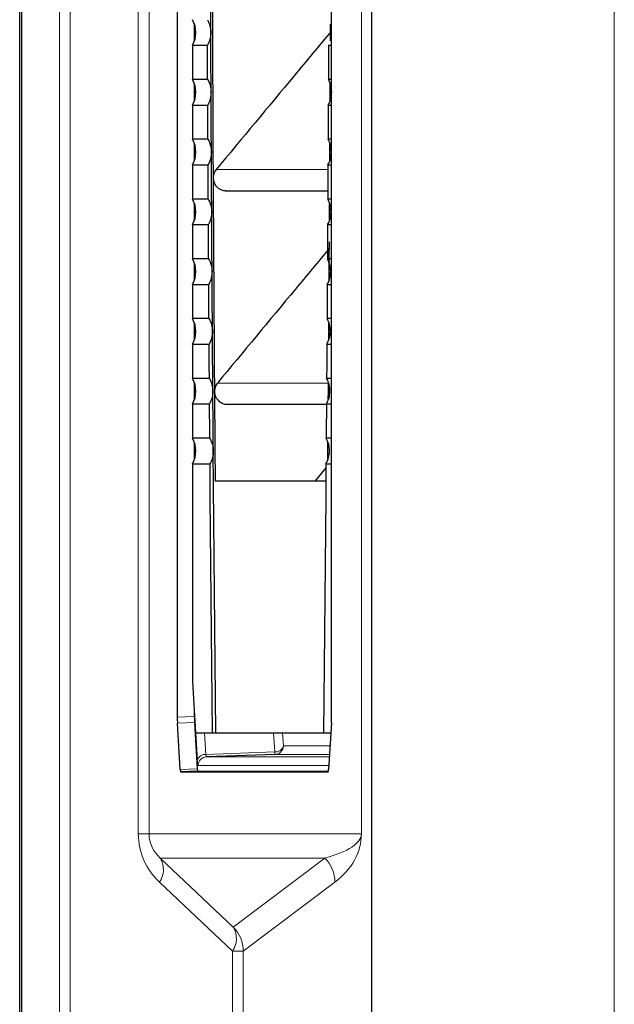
# Model space of a CAD drawing. Header units: millimetres. Extents: x 0 to 4205, y 0 to 2970.
# Tile 27 of 87: x 1046 to 1081, y 1808 to 1865. Entities that reach past the tile are written whole.
import ezdxf

# ---------------------------------------------------------------- set-up
doc = ezdxf.new("R2010")
doc.units = ezdxf.units.MM
doc.header["$LTSCALE"] = 5

msp = doc.modelspace()

# ---------------------------------------------------------------- linework, layer by layer
at = {"color": 8, "linetype": 'Continuous', "lineweight": 18}
for p, q in [((1048.631, 1716.646), (1048.631, 2586.695)), ((1049.266, 2586.695), (1049.266, 1716.646)), ((1081.149, 1716.646), (1081.149, 2151.67)), ((1053.256, 1817.497), (1053.256, 1975.844)), ((1053.888, 1975.844), (1053.888, 1817.497)), ((1066.325, 1817.497), (1066.325, 1975.844)), ((1066.327, 1975.844), (1066.327, 1817.497)), ((1056.558, 1863.965), (1056.558, 1864.876)), ((1056.558, 1860.465), (1056.558, 1861.376)), ((1056.558, 1856.965), (1056.558, 1857.876)), ((1057.81, 1856.389), (1064.366, 1856.389)), ((1056.558, 1853.465), (1056.558, 1854.376)), ((1056.558, 1849.965), (1056.558, 1850.876)), ((1056.558, 1846.465), (1056.558, 1847.376)), ((1056.558, 1842.965), (1056.558, 1843.876)), ((1057.888, 1843.889), (1064.396, 1843.889)), ((1056.558, 1839.465), (1056.558, 1840.376)), ((1055.537, 1824.345), (1056.537, 1824.379)), ((1056.546, 1824.026), (1055.546, 1823.991)), ((1056.716, 1821.806), (1056.618, 1823.42)), ((1057.142, 1823.42), (1057.219, 1822.159)), ((1061.25, 1822.3), (1061.182, 1823.42)), ((1061.707, 1823.42), (1061.754, 1822.653)), ((1057.219, 1822.159), (1061.25, 1822.3)), ((1064.455, 1822.154), (1061.272, 1822.154)), ((1061.754, 1822.653), (1064.485, 1822.653)), ((1064.416, 1821.513), (1056.759, 1821.513)), ((1057.241, 1822.013), (1064.446, 1822.013)), ((1055.711, 1821.282), (1056.712, 1821.317)), ((1053.888, 1817.497), (1053.256, 1817.497)), ((1053.888, 1817.497), (1066.325, 1817.497)), ((1066.327, 1817.497), (1066.325, 1817.497)), ((1064.188, 1816.085), (1054.545, 1816.085)), ((1054.545, 1816.085), (1058.822, 1812.045)), ((1058.822, 1812.045), (1064.188, 1816.085)), ((1058.771, 1810.633), (1054.495, 1814.674)), ((1064.773, 1814.674), (1059.406, 1810.633)), ((1058.771, 1716.646), (1058.771, 1810.633)), ((1059.406, 1810.633), (1058.771, 1810.633)), ((1059.406, 1810.633), (1059.406, 1716.646))]:
    msp.add_line(p, q, dxfattribs=at)
at = {"color": 7, "linetype": 'Continuous', "lineweight": 25}
for p, q in [((1066.938, 1716.646), (1066.938, 2151.67)), ((1055.537, 1924.716), (1055.537, 1824.345)), ((1064.576, 1824.348), (1064.576, 1924.716)), ((1046.303, 1716.646), (1046.303, 1871.836)), ((1046.425, 1716.716), (1046.425, 1871.964)), ((1056.537, 1864.937), (1056.537, 1863.904)), ((1064.511, 1863.925), (1064.515, 1864.91)), ((1056.429, 1863.672), (1056.429, 1861.669)), ((1056.429, 1863.672), (1057.308, 1863.672)), ((1064.402, 1863.672), (1064.576, 1863.672)), ((1057.317, 1861.669), (1056.429, 1861.669)), ((1056.537, 1861.437), (1056.537, 1860.404)), ((1064.576, 1861.669), (1064.393, 1861.669)), ((1056.429, 1860.172), (1056.429, 1858.169)), ((1056.429, 1860.172), (1057.324, 1860.172)), ((1064.386, 1860.172), (1064.576, 1860.172)), ((1057.334, 1858.169), (1056.429, 1858.169)), ((1056.537, 1857.937), (1056.537, 1856.904)), ((1064.576, 1858.169), (1064.376, 1858.169)), ((1056.429, 1856.672), (1056.429, 1854.669)), ((1056.429, 1856.672), (1057.342, 1856.672)), ((1064.368, 1856.672), (1064.576, 1856.672)), ((1058.384, 1855.157), (1064.36, 1855.157)), ((1057.353, 1854.669), (1056.429, 1854.669)), ((1056.537, 1854.437), (1056.537, 1853.404)), ((1064.576, 1854.669), (1064.357, 1854.669)), ((1056.429, 1853.172), (1056.429, 1851.169)), ((1056.429, 1853.172), (1057.362, 1853.172)), ((1064.348, 1853.172), (1064.576, 1853.172)), ((1057.374, 1851.169), (1056.429, 1851.169)), ((1056.537, 1850.937), (1056.537, 1849.904)), ((1064.576, 1851.169), (1064.336, 1851.169)), ((1056.429, 1849.672), (1056.429, 1847.669)), ((1056.429, 1849.672), (1057.383, 1849.672)), ((1064.327, 1849.672), (1064.576, 1849.672)), ((1057.396, 1847.669), (1056.429, 1847.669)), ((1064.576, 1847.669), (1064.314, 1847.669)), ((1056.537, 1847.437), (1056.537, 1846.404)), ((1056.429, 1846.172), (1056.429, 1844.169)), ((1056.429, 1846.172), (1057.406, 1846.172)), ((1064.304, 1846.172), (1064.576, 1846.172)), ((1057.419, 1844.169), (1056.429, 1844.169)), ((1064.576, 1844.169), (1064.29, 1844.169)), ((1056.537, 1843.937), (1056.537, 1842.904)), ((1064.392, 1843.407), (1064.396, 1843.889)), ((1064.389, 1842.932), (1064.392, 1843.407)), ((1056.429, 1842.672), (1056.429, 1840.669)), ((1056.429, 1842.672), (1057.43, 1842.672)), ((1058.462, 1842.657), (1064.28, 1842.657)), ((1064.28, 1842.672), (1064.576, 1842.672)), ((1057.445, 1840.669), (1056.429, 1840.669)), ((1064.576, 1840.669), (1064.265, 1840.669)), ((1056.537, 1840.437), (1056.537, 1839.404)), ((1056.429, 1839.172), (1057.456, 1839.172)), ((1056.429, 1839.172), (1056.429, 1826.42)), ((1064.251, 1838.942), (1063.611, 1838.17)), ((1064.253, 1839.172), (1064.576, 1839.172)), ((1057.756, 1838.17), (1064.246, 1838.17)), ((1056.429, 1826.42), (1056.612, 1823.42)), ((1056.537, 1824.65), (1056.537, 1824.379)), ((1055.711, 1821.282), (1055.546, 1823.991)), ((1056.546, 1824.026), (1056.712, 1821.317)), ((1064.567, 1823.995), (1064.402, 1821.282)), ((1056.612, 1823.42), (1057.596, 1823.42)), ((1057.596, 1823.42), (1057.795, 1823.42)), ((1057.795, 1823.42), (1064.114, 1823.42)), ((1064.114, 1823.42), (1064.532, 1823.42)), ((1061.272, 1822.154), (1057.241, 1822.013)), ((1056.733, 1821.17), (1055.733, 1821.136)), ((1055.733, 1821.136), (1064.38, 1821.136)), ((1056.733, 1821.17), (1064.391, 1821.17))]:
    msp.add_line(p, q, dxfattribs=at)
at = {"color": 7, "linetype": 'Continuous', "lineweight": 25, "flags": 128}
for points in [[(1057.58, 1868.407), (1057.586, 1866.843), (1057.593, 1865.28), (1057.599, 1863.717), (1057.606, 1862.154), (1057.614, 1860.591), (1057.622, 1859.029), (1057.63, 1857.468), (1057.638, 1855.907)], [(1057.505, 1864.42), (1057.503, 1864.858), (1057.501, 1865.295), (1057.499, 1865.733), (1057.497, 1866.17), (1057.496, 1866.608), (1057.494, 1867.045), (1057.492, 1867.483), (1057.491, 1867.92)], [(1057.52, 1860.92), (1057.518, 1861.358), (1057.516, 1861.795), (1057.514, 1862.233), (1057.512, 1862.67), (1057.51, 1863.108), (1057.508, 1863.545), (1057.507, 1863.983), (1057.505, 1864.42)], [(1057.317, 1861.669), (1057.316, 1861.919), (1057.315, 1862.17), (1057.314, 1862.42), (1057.313, 1862.67), (1057.312, 1862.921), (1057.31, 1863.171), (1057.309, 1863.422), (1057.308, 1863.672)], [(1064.402, 1863.672), (1064.401, 1863.422), (1064.399, 1863.171), (1064.398, 1862.921), (1064.397, 1862.67), (1064.396, 1862.42), (1064.395, 1862.17), (1064.394, 1861.919), (1064.393, 1861.669)], [(1064.495, 1860.425), (1064.495, 1860.591), (1064.499, 1861.41)], [(1057.538, 1857.42), (1057.536, 1857.858), (1057.533, 1858.295), (1057.531, 1858.733), (1057.529, 1859.17), (1057.527, 1859.608), (1057.525, 1860.045), (1057.522, 1860.483), (1057.52, 1860.92)], [(1057.334, 1858.169), (1057.333, 1858.419), (1057.332, 1858.67), (1057.331, 1858.92), (1057.329, 1859.17), (1057.328, 1859.421), (1057.327, 1859.671), (1057.326, 1859.922), (1057.324, 1860.172)], [(1064.386, 1860.172), (1064.384, 1859.922), (1064.383, 1859.671), (1064.382, 1859.421), (1064.381, 1859.17), (1064.379, 1858.92), (1064.378, 1858.67), (1064.377, 1858.419), (1064.376, 1858.169)], [(1064.477, 1856.93), (1064.48, 1857.468), (1064.482, 1857.909)], [(1057.557, 1853.92), (1057.554, 1854.358), (1057.552, 1854.795), (1057.55, 1855.233), (1057.547, 1855.67), (1057.545, 1856.108), (1057.542, 1856.545), (1057.54, 1856.983), (1057.538, 1857.42)], [(1057.353, 1854.669), (1057.352, 1854.919), (1057.35, 1855.17), (1057.349, 1855.42), (1057.348, 1855.67), (1057.346, 1855.921), (1057.345, 1856.171), (1057.344, 1856.422), (1057.342, 1856.672)], [(1064.368, 1856.672), (1064.366, 1856.422), (1064.365, 1856.171), (1064.364, 1855.921), (1064.362, 1855.67), (1064.361, 1855.42), (1064.36, 1855.17), (1064.358, 1854.919), (1064.357, 1854.669)], [(1057.638, 1855.907), (1057.647, 1854.343), (1057.656, 1852.779), (1057.665, 1851.215), (1057.675, 1849.653), (1057.685, 1848.09), (1057.695, 1846.529), (1057.706, 1844.967), (1057.717, 1843.407)], [(1064.457, 1853.426), (1064.463, 1854.343), (1064.463, 1854.408)], [(1057.578, 1850.42), (1057.575, 1850.858), (1057.572, 1851.295), (1057.57, 1851.733), (1057.567, 1852.17), (1057.565, 1852.608), (1057.562, 1853.045), (1057.559, 1853.483), (1057.557, 1853.92)], [(1057.374, 1851.169), (1057.372, 1851.419), (1057.371, 1851.67), (1057.369, 1851.92), (1057.368, 1852.17), (1057.366, 1852.421), (1057.365, 1852.671), (1057.363, 1852.922), (1057.362, 1853.172)], [(1064.348, 1853.172), (1064.347, 1852.922), (1064.345, 1852.671), (1064.344, 1852.421), (1064.342, 1852.17), (1064.341, 1851.92), (1064.339, 1851.67), (1064.338, 1851.419), (1064.336, 1851.169)], [(1064.436, 1849.922), (1064.444, 1851.215), (1064.45, 1852.166)], [(1057.6, 1846.92), (1057.597, 1847.358), (1057.594, 1847.795), (1057.592, 1848.233), (1057.589, 1848.67), (1057.586, 1849.108), (1057.583, 1849.545), (1057.58, 1849.983), (1057.578, 1850.42)], [(1057.396, 1847.669), (1057.394, 1847.919), (1057.392, 1848.17), (1057.391, 1848.42), (1057.389, 1848.67), (1057.388, 1848.921), (1057.386, 1849.171), (1057.384, 1849.422), (1057.383, 1849.672)], [(1064.327, 1849.672), (1064.326, 1849.422), (1064.324, 1849.171), (1064.322, 1848.921), (1064.321, 1848.67), (1064.319, 1848.42), (1064.317, 1848.17), (1064.316, 1847.919), (1064.314, 1847.669)], [(1057.624, 1843.42), (1057.621, 1843.858), (1057.618, 1844.295), (1057.615, 1844.733), (1057.612, 1845.17), (1057.609, 1845.608), (1057.606, 1846.045), (1057.603, 1846.483), (1057.6, 1846.92)], [(1064.413, 1846.425), (1064.414, 1846.529), (1064.42, 1847.41)], [(1057.419, 1844.169), (1057.418, 1844.419), (1057.416, 1844.67), (1057.414, 1844.92), (1057.413, 1845.17), (1057.411, 1845.421), (1057.409, 1845.671), (1057.407, 1845.922), (1057.406, 1846.172)], [(1064.304, 1846.172), (1064.303, 1845.922), (1064.301, 1845.671), (1064.299, 1845.421), (1064.297, 1845.17), (1064.296, 1844.92), (1064.294, 1844.67), (1064.292, 1844.419), (1064.29, 1844.169)], [(1057.65, 1839.92), (1057.647, 1840.358), (1057.644, 1840.795), (1057.64, 1841.233), (1057.637, 1841.67), (1057.634, 1842.108), (1057.631, 1842.545), (1057.628, 1842.983), (1057.624, 1843.42)], [(1057.717, 1843.407), (1057.721, 1842.752), (1057.726, 1842.097), (1057.731, 1841.442), (1057.736, 1840.788), (1057.741, 1840.133), (1057.746, 1839.479), (1057.751, 1838.825), (1057.756, 1838.17)], [(1057.445, 1840.669), (1057.443, 1840.919), (1057.441, 1841.17), (1057.439, 1841.42), (1057.438, 1841.67), (1057.436, 1841.921), (1057.434, 1842.171), (1057.432, 1842.422), (1057.43, 1842.672)], [(1064.28, 1842.672), (1064.278, 1842.422), (1064.276, 1842.171), (1064.274, 1841.921), (1064.272, 1841.67), (1064.271, 1841.42), (1064.269, 1841.17), (1064.267, 1840.919), (1064.265, 1840.669)], [(1064.363, 1839.431), (1064.363, 1839.479), (1064.368, 1840.133), (1064.37, 1840.408)], [(1057.795, 1823.42), (1057.775, 1825.478), (1057.755, 1827.537), (1057.736, 1829.598), (1057.718, 1831.659), (1057.7, 1833.723), (1057.683, 1835.787), (1057.666, 1837.853), (1057.65, 1839.92)], [(1057.596, 1823.42), (1057.576, 1825.385), (1057.558, 1827.351), (1057.539, 1829.318), (1057.522, 1831.286), (1057.505, 1833.256), (1057.488, 1835.227), (1057.472, 1837.199), (1057.456, 1839.172)], [(1064.253, 1839.172), (1064.238, 1837.199), (1064.222, 1835.227), (1064.205, 1833.256), (1064.188, 1831.286), (1064.171, 1829.318), (1064.152, 1827.351), (1064.134, 1825.385), (1064.114, 1823.42)]]:
    msp.add_lwpolyline(points, dxfattribs=at)
at = {"color": 7, "linetype": 'Continuous', "lineweight": 25}
for centre in [(1055.126, 1864.42), (1055.126, 1860.92), (1055.126, 1857.42), (1055.126, 1853.92), (1055.126, 1850.42), (1055.126, 1846.92), (1055.126, 1843.42), (1055.126, 1839.92)]:
    msp.add_arc(centre, 1.502, 330.12568, 29.87432, dxfattribs=at)
at = {"color": 8, "linetype": 'Continuous', "lineweight": 18}
for centre, radius, start, end in [((1057.174, 1821.689), 0.472, 84.45371, 165.69573), ((1061.296, 1822.77), 0.472, 264.45371, 345.69573), ((1061.738, 1822.297), 0.487, 179.65587, 197.1124), ((1061.254, 1822.653), 0.5, 272.05597, 0.05093), ((1057.259, 1821.513), 0.5, 92.05597, 180.05093), ((1053.421, 1815.418), 1.307, 325.2527, 30.67239), ((1062.771, 1814.672), 2.001, 0.05755, 44.93402), ((1057.698, 1811.378), 1.307, 325.2527, 30.67239), ((1057.405, 1810.631), 2.001, 0.05755, 44.93402)]:
    msp.add_arc(centre, radius, start, end, dxfattribs=at)
at = {"color": 7, "linetype": 'Continuous', "lineweight": 25}
for centre, start_param, end_param in [((1055.567, 1824.345), 1.572019, 2.357417), ((1056.568, 1824.38), 1.572019, 2.357417), ((1064.546, 1824.348), 3.926986, 4.711166), ((1055.733, 1821.636), 2.357417, 3.141597), ((1056.733, 1821.671), 2.357417, 3.141597), ((1064.38, 1821.636), 3.141588, 3.926986)]:
    msp.add_ellipse(centre, major_axis=(0, 0.5), ratio=0.061048, start_param=start_param, end_param=end_param, dxfattribs=at)
at = {"color": 8, "linetype": 'Continuous', "lineweight": 18}
for centre, major_axis, ratio, start_param, end_param in [((1057.258, 1822.514), (0.018, 0.501), 0.075239, 2.359841, 3.144735), ((1056.759, 1822.514), (0, 1.001), 0.061018, 2.356701, 3.141595), ((1057.506, 1817.497), (4.25, 0), 0.941206, 3.141593, 3.92512), ((1056.142, 1817.497), (2.254, 0), 0.88747, 3.141593, 3.92512), ((1058.996, 1817.497), (7.329, 0), 0.272884, 5.499658, 6.283185), ((1060.995, 1817.497), (5.333, 0), 0.750067, 5.499658, 6.283185)]:
    msp.add_ellipse(centre, major_axis=major_axis, ratio=ratio, start_param=start_param, end_param=end_param, dxfattribs=at)
at = {"color": 7, "linetype": 'Continuous', "lineweight": 25}
for points, knots in [([(1057.302, 1865.169), (1057.36, 1865.051), (1057.477, 1864.814), (1057.495, 1864.552), (1057.505, 1864.42)], [0, 0, 0, 0, 0.49952, 1, 1, 1, 1]), ([(1057.505, 1864.42), (1057.496, 1864.289), (1057.48, 1864.027), (1057.366, 1863.79), (1057.308, 1863.672)], [0, 0, 0, 0, 0.500127, 1, 1, 1, 1]), ([(1064.576, 1864.513), (1063.848, 1863.639), (1061.589, 1860.93), (1059.337, 1858.223), (1057.81, 1856.389)], [0, 0, 0, 0, 0.322539, 1, 1, 1, 1]), ([(1057.317, 1861.669), (1057.376, 1861.551), (1057.492, 1861.314), (1057.511, 1861.052), (1057.52, 1860.92)], [0, 0, 0, 0, 0.499526, 1, 1, 1, 1]), ([(1064.589, 1860.92), (1064.581, 1861.052), (1064.564, 1861.314), (1064.45, 1861.55), (1064.393, 1861.669)], [0, 0, 0, 0, 0.49953, 1, 1, 1, 1]), ([(1057.52, 1860.92), (1057.512, 1860.789), (1057.496, 1860.527), (1057.382, 1860.29), (1057.324, 1860.172)], [0, 0, 0, 0, 0.500126, 1, 1, 1, 1]), ([(1064.386, 1860.172), (1064.444, 1860.29), (1064.561, 1860.527), (1064.579, 1860.789), (1064.589, 1860.92)], [0, 0, 0, 0, 0.500553, 1, 1, 1, 1]), ([(1057.334, 1858.169), (1057.393, 1858.051), (1057.51, 1857.814), (1057.528, 1857.552), (1057.538, 1857.42)], [0, 0, 0, 0, 0.499532, 1, 1, 1, 1]), ([(1064.571, 1857.42), (1064.563, 1857.552), (1064.547, 1857.814), (1064.433, 1858.05), (1064.376, 1858.169)], [0, 0, 0, 0, 0.4995267, 1, 1, 1, 1]), ([(1057.538, 1857.42), (1057.53, 1857.289), (1057.514, 1857.027), (1057.399, 1856.79), (1057.342, 1856.672)], [0, 0, 0, 0, 0.5001255, 1, 1, 1, 1]), ([(1064.368, 1856.672), (1064.426, 1856.79), (1064.543, 1857.027), (1064.562, 1857.289), (1064.571, 1857.42)], [0, 0, 0, 0, 0.5005525, 1, 1, 1, 1]), ([(1057.81, 1856.389), (1057.768, 1856.328), (1057.699, 1856.229), (1057.647, 1856.061), (1057.641, 1855.96), (1057.638, 1855.907)], [0, 0, 0, 0, 0.42376, 0.692983, 1, 1, 1, 1]), ([(1057.638, 1855.907), (1057.649, 1855.813), (1057.669, 1855.636), (1057.803, 1855.423), (1057.962, 1855.28), (1058.144, 1855.193), (1058.289, 1855.151), (1058.376, 1855.161), (1058.39, 1855.162)], [0, 0, 0, 0, 0.239664, 0.449097, 0.628206, 0.776935, 0.962896, 1, 1, 1, 1]), ([(1057.353, 1854.669), (1057.412, 1854.551), (1057.529, 1854.314), (1057.547, 1854.052), (1057.557, 1853.92)], [0, 0, 0, 0, 0.49954, 1, 1, 1, 1]), ([(1064.552, 1853.92), (1064.544, 1854.052), (1064.528, 1854.314), (1064.414, 1854.55), (1064.357, 1854.669)], [0, 0, 0, 0, 0.499523, 1, 1, 1, 1]), ([(1057.557, 1853.92), (1057.549, 1853.789), (1057.533, 1853.527), (1057.419, 1853.29), (1057.362, 1853.172)], [0, 0, 0, 0, 0.500125, 1, 1, 1, 1]), ([(1064.348, 1853.172), (1064.407, 1853.29), (1064.524, 1853.527), (1064.543, 1853.789), (1064.552, 1853.92)], [0, 0, 0, 0, 0.5005516, 1, 1, 1, 1]), ([(1064.445, 1851.779), (1063.783, 1850.983), (1061.594, 1848.351), (1059.411, 1845.722), (1057.888, 1843.889)], [0, 0, 0, 0, 0.302519, 1, 1, 1, 1]), ([(1057.374, 1851.169), (1057.432, 1851.051), (1057.549, 1850.814), (1057.568, 1850.552), (1057.578, 1850.42)], [0, 0, 0, 0, 0.499548, 1, 1, 1, 1]), ([(1064.531, 1850.42), (1064.523, 1850.552), (1064.508, 1850.814), (1064.393, 1851.05), (1064.336, 1851.169)], [0, 0, 0, 0, 0.499519, 1, 1, 1, 1]), ([(1057.578, 1850.42), (1057.57, 1850.289), (1057.554, 1850.027), (1057.44, 1849.79), (1057.383, 1849.672)], [0, 0, 0, 0, 0.5001234, 1, 1, 1, 1]), ([(1064.327, 1849.672), (1064.386, 1849.79), (1064.503, 1850.027), (1064.522, 1850.289), (1064.531, 1850.42)], [0, 0, 0, 0, 0.50055, 1, 1, 1, 1]), ([(1057.396, 1847.669), (1057.454, 1847.551), (1057.571, 1847.314), (1057.591, 1847.052), (1057.6, 1846.92)], [0, 0, 0, 0, 0.4995567, 1, 1, 1, 1]), ([(1064.509, 1846.92), (1064.501, 1847.052), (1064.485, 1847.314), (1064.371, 1847.55), (1064.314, 1847.669)], [0, 0, 0, 0, 0.499514, 1, 1, 1, 1]), ([(1057.6, 1846.92), (1057.592, 1846.789), (1057.577, 1846.527), (1057.463, 1846.29), (1057.406, 1846.172)], [0, 0, 0, 0, 0.500122, 1, 1, 1, 1]), ([(1064.304, 1846.172), (1064.363, 1846.29), (1064.48, 1846.527), (1064.499, 1846.789), (1064.509, 1846.92)], [0, 0, 0, 0, 0.500549, 1, 1, 1, 1]), ([(1057.419, 1844.169), (1057.478, 1844.051), (1057.595, 1843.814), (1057.615, 1843.552), (1057.624, 1843.42)], [0, 0, 0, 0, 0.4995665, 1, 1, 1, 1]), ([(1064.485, 1843.42), (1064.477, 1843.552), (1064.461, 1843.814), (1064.347, 1844.05), (1064.29, 1844.169)], [0, 0, 0, 0, 0.499509, 1, 1, 1, 1]), ([(1057.624, 1843.42), (1057.617, 1843.289), (1057.601, 1843.027), (1057.487, 1842.79), (1057.43, 1842.672)], [0, 0, 0, 0, 0.500121, 1, 1, 1, 1]), ([(1057.888, 1843.889), (1057.846, 1843.828), (1057.777, 1843.729), (1057.725, 1843.561), (1057.72, 1843.461), (1057.717, 1843.407)], [0, 0, 0, 0, 0.422492, 0.692029, 1, 1, 1, 1]), ([(1064.28, 1842.672), (1064.338, 1842.79), (1064.456, 1843.027), (1064.475, 1843.289), (1064.485, 1843.42)], [0, 0, 0, 0, 0.500547, 1, 1, 1, 1]), ([(1057.717, 1843.407), (1057.726, 1843.318), (1057.743, 1843.166), (1057.856, 1842.96), (1058.007, 1842.801), (1058.208, 1842.697), (1058.369, 1842.651), (1058.456, 1842.661), (1058.47, 1842.662)], [0, 0, 0, 0, 0.227243, 0.388159, 0.59054, 0.776738, 0.962648, 1, 1, 1, 1]), ([(1057.445, 1840.669), (1057.504, 1840.551), (1057.621, 1840.314), (1057.641, 1840.052), (1057.65, 1839.92)], [0, 0, 0, 0, 0.499577, 1, 1, 1, 1]), ([(1064.459, 1839.92), (1064.451, 1840.051), (1064.436, 1840.314), (1064.322, 1840.55), (1064.265, 1840.669)], [0, 0, 0, 0, 0.499504, 1, 1, 1, 1]), ([(1057.65, 1839.92), (1057.643, 1839.789), (1057.627, 1839.527), (1057.513, 1839.29), (1057.456, 1839.172)], [0, 0, 0, 0, 0.500119, 1, 1, 1, 1]), ([(1064.253, 1839.172), (1064.312, 1839.29), (1064.43, 1839.527), (1064.449, 1839.789), (1064.459, 1839.92)], [0, 0, 0, 0, 0.500545, 1, 1, 1, 1])]:
    msp.add_open_spline(points, degree=3, knots=knots, dxfattribs=at)

doc.saveas('drawing.dxf')
